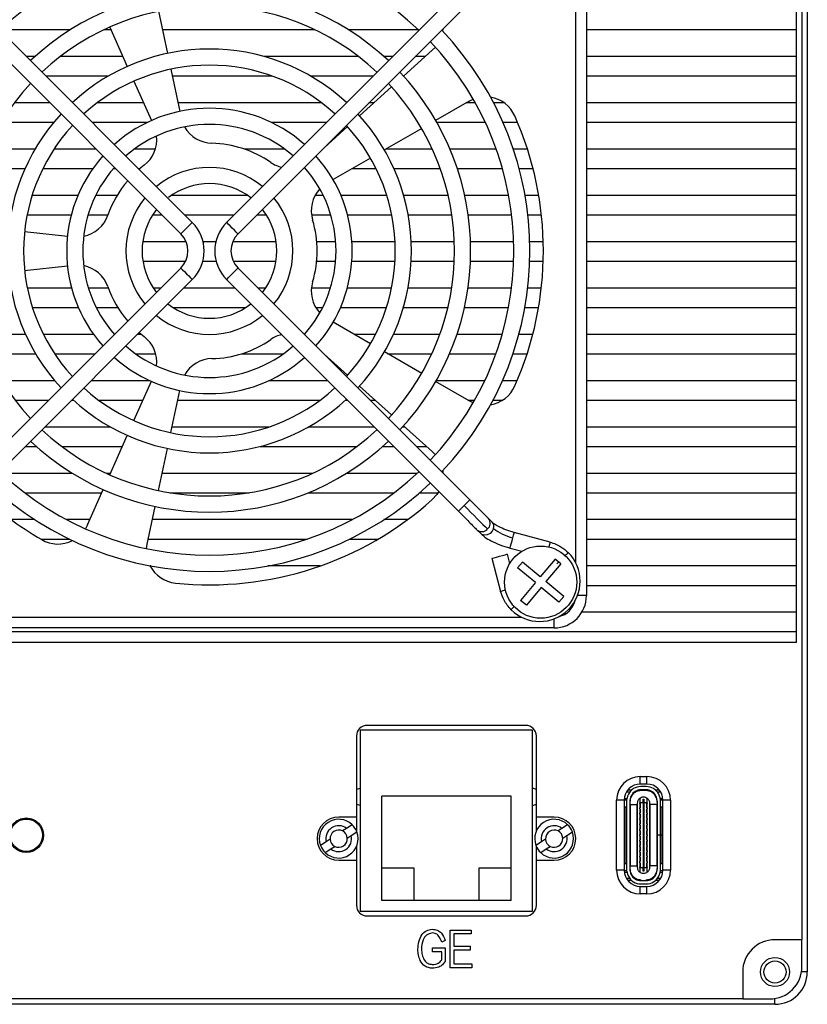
# Model space of a CAD drawing. Header units: millimetres. Extents: x 0 to 12287, y 0 to 1613.
# Tile 2 of 7: x 11813 to 11886, y 1267 to 1358. Entities that reach past the tile are written whole.
import ezdxf

# ---------------------------------------------------------------- set-up
doc = ezdxf.new("R2010")
doc.units = ezdxf.units.MM
doc.layers.add('粗实线', color=7, linetype='Continuous', lineweight=50)

msp = doc.modelspace()

# ---------------------------------------------------------------- linework, layer by layer
at = {"layer": '粗实线', "lineweight": 30}
for p, q in [((11886.252, 1374.777), (11886.252, 1269.777)), ((11885.752, 1371.777), (11885.752, 1272.777)), ((11865.752, 1368.727), (11865.752, 1304.727)), ((11864.752, 1307.769), (11864.752, 1365.685)), ((11829.161, 1339.378), (11807.645, 1360.895)), ((11853.859, 1360.895), (11832.343, 1339.378)), ((11806.584, 1359.834), (11828.1, 1338.318)), ((11833.404, 1338.318), (11854.92, 1359.834)), ((11826.022, 1358.98), (11826.854, 1355.067)), ((11885.252, 1357.277), (11885.252, 1359.077)), ((11811.368, 1357.277), (11817.877, 1357.277)), ((11820.992, 1357.277), (11821.603, 1357.277)), ((11821.499, 1357.51), (11823.126, 1353.856)), ((11826.384, 1357.277), (11840.512, 1357.277)), ((11843.627, 1357.277), (11850.137, 1357.277)), ((11852.362, 1357.277), (11852.417, 1357.277)), ((11852.423, 1357.337), (11852.399, 1357.134)), ((11865.752, 1357.277), (11885.252, 1357.277)), ((11885.252, 1354.777), (11885.252, 1357.277)), ((11851.44, 1355.355), (11848.773, 1352.953)), ((11851.727, 1355.651), (11851.44, 1355.355)), ((11814.558, 1354.777), (11813.763, 1354.777)), ((11822.716, 1354.777), (11816.904, 1354.777)), ((11844.6, 1354.777), (11835.827, 1354.777)), ((11847.741, 1354.777), (11846.947, 1354.777)), ((11850.799, 1354.777), (11849.862, 1354.777)), ((11885.252, 1354.777), (11865.752, 1354.777)), ((11885.252, 1352.977), (11885.252, 1354.777)), ((11827.166, 1353.6), (11827.997, 1349.687)), ((11815.563, 1352.977), (11821.398, 1352.977)), ((11823.736, 1352.485), (11825.363, 1348.831)), ((11827.298, 1352.977), (11836.54, 1352.977)), ((11840.106, 1352.977), (11845.941, 1352.977)), ((11848.752, 1352.977), (11848.8, 1352.977)), ((11865.752, 1352.977), (11885.252, 1352.977)), ((11885.252, 1350.477), (11885.252, 1352.977)), ((11847.659, 1351.95), (11844.686, 1349.273)), ((11815.941, 1350.477), (11812.627, 1350.477)), ((11824.63, 1350.477), (11820.336, 1350.477)), ((11841.168, 1350.477), (11827.829, 1350.477)), ((11846.023, 1350.477), (11845.563, 1350.477)), ((11854.861, 1350.646), (11851.753, 1348.852)), ((11855.43, 1350.477), (11854.568, 1350.477)), ((11854.861, 1350.646), (11855.231, 1350.827)), ((11858.122, 1350.477), (11857.134, 1350.477)), ((11885.252, 1350.477), (11865.752, 1350.477)), ((11885.252, 1348.677), (11885.252, 1350.477)), ((11811.393, 1348.677), (11816.304, 1348.677)), ((11819.863, 1348.677), (11825.028, 1348.677)), ((11836.476, 1348.677), (11841.641, 1348.677)), ((11851.853, 1348.677), (11856.35, 1348.677)), ((11857.997, 1348.677), (11859.356, 1348.677)), ((11865.752, 1348.677), (11885.252, 1348.677)), ((11885.252, 1346.177), (11885.252, 1348.677)), ((11843.571, 1348.269), (11841.4, 1346.315)), ((11850.454, 1348.102), (11846.99, 1346.102)), ((11814.558, 1346.177), (11810.058, 1346.177)), ((11820.241, 1346.177), (11816.321, 1346.177)), ((11825.733, 1346.177), (11823.769, 1346.177)), ((11837.735, 1346.177), (11834.023, 1346.177)), ((11851.447, 1346.177), (11847.12, 1346.177)), ((11857.375, 1346.177), (11853.085, 1346.177)), ((11860.277, 1346.177), (11858.961, 1346.177)), ((11885.252, 1346.177), (11865.752, 1346.177)), ((11885.252, 1344.377), (11885.252, 1346.177)), ((11845.691, 1345.352), (11842.227, 1343.352)), ((11809.327, 1344.377), (11813.634, 1344.377)), ((11815.291, 1344.377), (11819.934, 1344.377)), ((11821.834, 1344.377), (11822.041, 1344.377)), ((11824.163, 1344.377), (11824.312, 1344.377)), ((11824.686, 1344.677), (11824.231, 1344.308)), ((11844.002, 1344.377), (11846.213, 1344.377)), ((11847.87, 1344.377), (11852.177, 1344.377)), ((11853.764, 1344.377), (11857.947, 1344.377)), ((11859.502, 1344.377), (11860.793, 1344.377)), ((11865.752, 1344.377), (11885.252, 1344.377)), ((11885.252, 1341.877), (11885.252, 1344.377)), ((11818.544, 1341.877), (11814.289, 1341.877)), ((11822.18, 1341.877), (11820.191, 1341.877)), ((11834.293, 1341.877), (11827.211, 1341.877)), ((11841.313, 1341.877), (11840.566, 1341.877)), ((11847.215, 1341.877), (11842.96, 1341.877)), ((11852.911, 1341.877), (11848.781, 1341.877)), ((11858.529, 1341.877), (11854.449, 1341.877)), ((11861.321, 1341.877), (11860.053, 1341.877)), ((11885.252, 1341.877), (11865.752, 1341.877)), ((11885.252, 1340.077), (11885.252, 1341.877)), ((11813.83, 1340.077), (11817.933, 1340.077)), ((11819.49, 1340.077), (11821.33, 1340.077)), ((11825.476, 1340.077), (11826.341, 1340.077)), ((11828.463, 1340.077), (11833.041, 1340.077)), ((11835.163, 1340.077), (11836.028, 1340.077)), ((11840.23, 1340.077), (11842.014, 1340.077)), ((11843.572, 1340.077), (11847.674, 1340.077)), ((11849.2, 1340.077), (11853.254, 1340.077)), ((11854.77, 1340.077), (11858.803, 1340.077)), ((11860.313, 1340.077), (11861.571, 1340.077)), ((11865.752, 1340.077), (11885.252, 1340.077)), ((11885.252, 1337.577), (11885.252, 1340.077)), ((11813.597, 1338.53), (11817.575, 1338.112)), ((11828.593, 1337.577), (11824.56, 1337.577)), ((11831.342, 1337.577), (11830.162, 1337.577)), ((11836.944, 1337.577), (11832.911, 1337.577)), ((11842.471, 1337.577), (11840.716, 1337.577)), ((11847.981, 1337.577), (11843.975, 1337.577)), ((11853.486, 1337.577), (11849.483, 1337.577)), ((11858.989, 1337.577), (11854.987, 1337.577)), ((11861.74, 1337.577), (11860.49, 1337.577)), ((11885.252, 1337.577), (11865.752, 1337.577)), ((11885.252, 1335.777), (11885.252, 1337.577)), ((11824.575, 1335.777), (11828.549, 1335.777)), ((11830.137, 1335.777), (11831.367, 1335.777)), ((11832.955, 1335.777), (11836.929, 1335.777)), ((11840.707, 1335.777), (11842.464, 1335.777)), ((11843.968, 1335.777), (11847.976, 1335.777)), ((11849.478, 1335.777), (11853.482, 1335.777)), ((11854.983, 1335.777), (11858.986, 1335.777)), ((11860.487, 1335.777), (11861.738, 1335.777)), ((11865.752, 1335.777), (11885.252, 1335.777)), ((11885.252, 1333.277), (11885.252, 1335.777)), ((11828.1, 1335.136), (11806.584, 1313.619)), ((11813.597, 1334.924), (11817.575, 1335.342)), ((11854.92, 1313.62), (11833.404, 1335.136)), ((11807.645, 1312.559), (11829.161, 1334.075)), ((11832.343, 1334.075), (11853.86, 1312.559)), ((11817.959, 1333.277), (11813.851, 1333.277)), ((11821.366, 1333.277), (11819.52, 1333.277)), ((11826.241, 1333.277), (11825.541, 1333.277)), ((11833.141, 1333.277), (11828.363, 1333.277)), ((11835.964, 1333.277), (11835.263, 1333.277)), ((11841.984, 1333.277), (11840.219, 1333.277)), ((11847.654, 1333.277), (11843.545, 1333.277)), ((11853.239, 1333.277), (11849.182, 1333.277)), ((11858.791, 1333.277), (11854.755, 1333.277)), ((11861.559, 1333.277), (11860.301, 1333.277)), ((11885.252, 1333.277), (11865.752, 1333.277)), ((11885.252, 1331.477), (11885.252, 1333.277)), ((11814.32, 1331.477), (11818.587, 1331.477)), ((11820.24, 1331.477), (11822.241, 1331.477)), ((11827.361, 1331.477), (11834.143, 1331.477)), ((11840.622, 1331.477), (11841.264, 1331.477)), ((11842.918, 1331.477), (11847.184, 1331.477)), ((11848.752, 1331.477), (11852.888, 1331.477)), ((11854.427, 1331.477), (11858.51, 1331.477)), ((11860.035, 1331.477), (11861.304, 1331.477)), ((11865.752, 1331.477), (11885.252, 1331.477)), ((11885.252, 1328.977), (11885.252, 1331.477)), ((11845.691, 1328.102), (11842.227, 1330.102)), ((11813.679, 1328.977), (11809.363, 1328.977)), ((11820.005, 1328.977), (11815.341, 1328.977)), ((11821.942, 1328.977), (11821.92, 1328.977)), ((11824.432, 1328.977), (11824.063, 1328.977)), ((11824.231, 1329.145), (11824.686, 1328.777)), ((11846.163, 1328.977), (11844.175, 1328.977)), ((11852.141, 1328.977), (11847.825, 1328.977)), ((11857.918, 1328.977), (11853.73, 1328.977)), ((11860.768, 1328.977), (11859.475, 1328.977)), ((11885.252, 1328.977), (11865.752, 1328.977)), ((11885.252, 1327.177), (11885.252, 1328.977)), ((11810.104, 1327.177), (11814.616, 1327.177)), ((11816.387, 1327.177), (11820.142, 1327.177)), ((11823.907, 1327.177), (11825.762, 1327.177)), ((11833.718, 1327.177), (11837.598, 1327.177)), ((11843.571, 1325.184), (11841.403, 1327.137)), ((11850.454, 1325.352), (11846.99, 1327.352)), ((11847.293, 1327.177), (11851.401, 1327.177)), ((11853.042, 1327.177), (11857.339, 1327.177)), ((11858.928, 1327.177), (11860.244, 1327.177)), ((11865.752, 1327.177), (11885.252, 1327.177)), ((11885.252, 1324.677), (11885.252, 1327.177)), ((11816.387, 1324.677), (11811.455, 1324.677)), ((11825.242, 1324.677), (11819.763, 1324.677)), ((11823.736, 1320.968), (11825.363, 1324.622)), ((11841.742, 1324.677), (11836.262, 1324.677)), ((11847.659, 1321.504), (11844.686, 1324.181)), ((11854.861, 1322.807), (11851.753, 1324.602)), ((11856.303, 1324.677), (11851.796, 1324.677)), ((11859.314, 1324.677), (11857.952, 1324.677)), ((11885.252, 1324.677), (11865.752, 1324.677)), ((11885.252, 1322.877), (11885.252, 1324.677)), ((11812.704, 1322.877), (11815.842, 1322.877)), ((11817.963, 1322.877), (11818.113, 1322.877)), ((11820.469, 1322.877), (11824.586, 1322.877)), ((11827.166, 1319.854), (11827.997, 1323.766)), ((11827.808, 1322.877), (11841.035, 1322.877)), ((11843.391, 1322.877), (11843.542, 1322.877)), ((11845.663, 1322.877), (11846.134, 1322.877)), ((11854.741, 1322.877), (11855.374, 1322.877)), ((11857.082, 1322.877), (11857.975, 1322.877)), ((11865.752, 1322.877), (11885.252, 1322.877)), ((11885.252, 1320.377), (11885.252, 1322.877)), ((11855.231, 1322.626), (11854.861, 1322.807)), ((11821.574, 1320.377), (11815.463, 1320.377)), ((11836.251, 1320.377), (11827.277, 1320.377)), ((11846.042, 1320.377), (11839.93, 1320.377)), ((11848.911, 1320.377), (11848.661, 1320.377)), ((11851.44, 1318.099), (11848.773, 1320.5)), ((11885.252, 1320.377), (11865.752, 1320.377)), ((11885.252, 1318.577), (11885.252, 1320.377)), ((11821.499, 1315.944), (11823.126, 1319.598)), ((11813.663, 1318.577), (11814.67, 1318.577)), ((11817.036, 1318.577), (11822.671, 1318.577)), ((11826.022, 1314.474), (11826.854, 1318.387)), ((11835.457, 1318.577), (11844.468, 1318.577)), ((11846.834, 1318.577), (11847.842, 1318.577)), ((11849.963, 1318.577), (11850.91, 1318.577)), ((11865.752, 1318.577), (11885.252, 1318.577)), ((11885.252, 1316.077), (11885.252, 1318.577)), ((11851.44, 1318.099), (11851.727, 1317.803)), ((11818.038, 1316.077), (11811.474, 1316.077)), ((11821.558, 1316.077), (11821.205, 1316.077)), ((11840.299, 1316.077), (11826.363, 1316.077)), ((11850.03, 1316.077), (11843.466, 1316.077)), ((11852.405, 1316.277), (11852.423, 1316.117)), ((11885.252, 1316.077), (11865.752, 1316.077)), ((11885.252, 1314.277), (11885.252, 1316.077)), ((11813.604, 1314.277), (11820.757, 1314.277)), ((11819.429, 1311.295), (11820.889, 1314.573)), ((11827.07, 1314.277), (11834.434, 1314.277)), ((11839.92, 1314.277), (11847.9, 1314.277)), ((11850.273, 1314.277), (11851.975, 1314.277)), ((11865.752, 1314.277), (11885.252, 1314.277)), ((11885.252, 1311.777), (11885.252, 1314.277)), ((11824.964, 1309.496), (11825.71, 1313.007)), ((11814.548, 1311.777), (11812.354, 1311.777)), ((11819.644, 1311.777), (11817.502, 1311.777)), ((11819.429, 1311.295), (11819.236, 1310.931)), ((11844.002, 1311.777), (11825.449, 1311.777)), ((11849.15, 1311.777), (11846.956, 1311.777)), ((11856.993, 1311.547), (11856.664, 1311.876)), ((11885.252, 1311.777), (11865.752, 1311.777)), ((11885.252, 1309.977), (11885.252, 1311.777)), ((11855.603, 1310.815), (11855.932, 1310.486)), ((11862.38, 1309.692), (11859.049, 1310.585)), ((11815.086, 1309.977), (11817.733, 1309.977)), ((11824.906, 1309.088), (11824.964, 1309.496)), ((11825.066, 1309.977), (11839.835, 1309.977)), ((11843.771, 1309.977), (11846.419, 1309.977)), ((11865.752, 1309.977), (11885.252, 1309.977)), ((11885.252, 1307.477), (11885.252, 1309.977)), ((11858.639, 1307.716), (11858.409, 1308.575)), ((11858.661, 1309.136), (11859.764, 1308.84)), ((11825.321, 1307.477), (11825.243, 1307.477)), ((11841.02, 1307.477), (11836.183, 1307.477)), ((11856.96, 1308.187), (11857.787, 1305.1)), ((11859.803, 1307.844), (11859.356, 1307.306)), ((11861.457, 1306.47), (11859.803, 1307.844)), ((11862.831, 1308.123), (11861.457, 1306.47)), ((11863.369, 1307.676), (11861.995, 1306.022)), ((11863.369, 1307.676), (11862.831, 1308.123)), ((11885.252, 1307.477), (11865.752, 1307.477)), ((11885.252, 1305.677), (11885.252, 1307.477)), ((11861.009, 1305.931), (11859.356, 1307.306)), ((11861.009, 1305.931), (11859.635, 1304.278)), ((11863.648, 1304.648), (11861.995, 1306.022)), ((11865.752, 1305.677), (11885.252, 1305.677)), ((11885.252, 1303.177), (11885.252, 1305.677)), ((11861.547, 1305.484), (11860.173, 1303.831)), ((11863.201, 1304.11), (11861.547, 1305.484)), ((11863.648, 1304.648), (11863.201, 1304.11)), ((11865.752, 1304.727), (11864.91, 1304.727)), ((11860.173, 1303.831), (11859.635, 1304.278)), ((11885.252, 1303.177), (11865.321, 1303.177)), ((11885.252, 1301.377), (11885.252, 1303.177)), ((11801.795, 1302.727), (11859.711, 1302.727)), ((11862.752, 1301.727), (11862.752, 1302.569)), ((11776.252, 1301.377), (11885.252, 1301.377)), ((11862.752, 1301.727), (11798.752, 1301.727)), ((11885.252, 1300.377), (11885.252, 1301.377)), ((11885.252, 1300.377), (11776.252, 1300.377)), ((11860.752, 1292.237), (11844.752, 1292.237)), ((11844.752, 1292.237), (11844.752, 1275.417)), ((11860.102, 1292.677), (11845.402, 1292.677)), ((11860.752, 1275.417), (11860.752, 1292.237)), ((11844.402, 1291.677), (11844.402, 1284.157)), ((11861.102, 1284.157), (11861.102, 1291.677)), ((11870.752, 1287.927), (11871.352, 1287.927)), ((11870.752, 1287.227), (11870.752, 1287.927)), ((11871.352, 1287.227), (11870.752, 1287.227)), ((11871.352, 1287.227), (11871.352, 1287.927)), ((11869.465, 1286.497), (11869.777, 1286.497)), ((11869.915, 1286.647), (11869.567, 1286.647)), ((11871.302, 1286.997), (11870.802, 1286.997)), ((11871.302, 1286.697), (11870.802, 1286.697)), ((11870.842, 1286.647), (11871.262, 1286.647)), ((11872.537, 1286.647), (11872.189, 1286.647)), ((11872.327, 1286.497), (11872.639, 1286.497)), ((11858.752, 1286.117), (11846.752, 1286.117)), ((11846.752, 1276.417), (11846.752, 1286.117)), ((11858.752, 1276.417), (11858.752, 1286.117)), ((11868.552, 1279.227), (11868.552, 1285.727)), ((11869.252, 1285.727), (11868.552, 1285.727)), ((11869.252, 1285.747), (11869.482, 1285.747)), ((11869.252, 1285.727), (11869.252, 1279.227)), ((11869.262, 1285.897), (11869.506, 1285.897)), ((11869.472, 1285.571), (11869.472, 1279.383)), ((11869.772, 1285.571), (11869.772, 1279.383)), ((11869.784, 1285.747), (11869.837, 1285.747)), ((11869.822, 1279.401), (11869.822, 1285.553)), ((11870.502, 1279.467), (11870.502, 1285.487)), ((11870.702, 1285.911), (11870.702, 1285.472)), ((11870.702, 1285.427), (11870.702, 1285.472)), ((11871.027, 1285.472), (11870.702, 1285.472)), ((11870.702, 1285.427), (11870.742, 1285.427)), ((11870.702, 1285.427), (11870.702, 1285.027)), ((11870.742, 1285.427), (11870.742, 1285.027)), ((11871.027, 1285.822), (11871.077, 1285.822)), ((11871.027, 1285.472), (11871.027, 1285.822)), ((11871.027, 1285.472), (11871.027, 1279.482)), ((11871.077, 1285.472), (11871.027, 1285.472)), ((11871.077, 1285.822), (11871.077, 1285.472)), ((11871.402, 1285.472), (11871.077, 1285.472)), ((11871.077, 1285.472), (11871.077, 1279.482)), ((11871.362, 1285.027), (11871.362, 1285.427)), ((11871.362, 1285.427), (11871.402, 1285.427)), ((11871.402, 1285.472), (11871.402, 1285.911)), ((11871.402, 1285.472), (11871.402, 1285.427)), ((11871.402, 1285.027), (11871.402, 1285.427)), ((11871.602, 1285.487), (11871.602, 1279.467)), ((11872.267, 1285.747), (11872.32, 1285.747)), ((11872.332, 1282.481), (11872.332, 1285.571)), ((11872.598, 1285.897), (11872.842, 1285.897)), ((11872.622, 1285.747), (11872.852, 1285.747)), ((11872.632, 1282.481), (11872.632, 1285.571)), ((11872.852, 1279.227), (11872.852, 1285.727)), ((11873.552, 1285.727), (11872.852, 1285.727)), ((11873.552, 1285.727), (11873.552, 1279.227)), ((11869.252, 1285.127), (11869.452, 1285.127)), ((11869.452, 1279.827), (11869.452, 1285.127)), ((11869.452, 1285.127), (11869.472, 1285.127)), ((11869.832, 1285.327), (11869.772, 1285.327)), ((11869.832, 1279.627), (11869.832, 1285.327)), ((11869.832, 1285.327), (11870.442, 1285.327)), ((11870.442, 1285.327), (11870.442, 1279.627)), ((11870.442, 1285.327), (11870.452, 1285.327)), ((11870.452, 1285.327), (11870.502, 1285.327)), ((11870.452, 1285.327), (11870.452, 1279.627)), ((11870.702, 1284.927), (11870.702, 1285.027)), ((11870.742, 1285.027), (11870.702, 1285.027)), ((11870.702, 1284.927), (11870.742, 1284.927)), ((11870.702, 1284.927), (11870.702, 1284.527)), ((11870.742, 1284.527), (11870.702, 1284.527)), ((11870.702, 1284.427), (11870.702, 1284.527)), ((11870.742, 1284.927), (11870.742, 1284.527)), ((11871.402, 1285.027), (11871.362, 1285.027)), ((11871.362, 1284.927), (11871.402, 1284.927)), ((11871.362, 1284.527), (11871.362, 1284.927)), ((11871.402, 1284.527), (11871.362, 1284.527)), ((11871.402, 1285.027), (11871.402, 1284.927)), ((11871.402, 1284.527), (11871.402, 1284.927)), ((11871.402, 1284.527), (11871.402, 1284.427)), ((11871.602, 1285.327), (11871.652, 1285.327)), ((11871.652, 1279.627), (11871.652, 1285.327)), ((11871.652, 1285.327), (11871.662, 1285.327)), ((11871.662, 1279.627), (11871.662, 1285.327)), ((11872.272, 1285.327), (11871.662, 1285.327)), ((11872.272, 1285.327), (11872.272, 1279.627)), ((11872.332, 1285.327), (11872.272, 1285.327)), ((11872.632, 1285.127), (11872.652, 1285.127)), ((11872.652, 1285.127), (11872.652, 1282.482)), ((11872.652, 1285.127), (11872.852, 1285.127)), ((11813.752, 1283.977), (11813.195, 1283.977)), ((11813.502, 1283.977), (11813.502, 1284.057)), ((11814.309, 1283.977), (11813.752, 1283.977)), ((11814.002, 1284.057), (11814.002, 1283.977)), ((11844.402, 1284.157), (11842.752, 1284.157)), ((11844.402, 1284.157), (11844.402, 1282.876)), ((11862.752, 1284.157), (11861.102, 1284.157)), ((11861.102, 1282.876), (11861.102, 1284.157)), ((11870.702, 1284.427), (11870.742, 1284.427)), ((11870.702, 1284.427), (11870.702, 1284.027)), ((11870.742, 1284.027), (11870.702, 1284.027)), ((11870.702, 1283.927), (11870.702, 1284.027)), ((11870.702, 1283.927), (11870.742, 1283.927)), ((11870.702, 1283.927), (11870.702, 1283.527)), ((11870.742, 1284.427), (11870.742, 1284.027)), ((11870.742, 1283.927), (11870.742, 1283.527)), ((11871.362, 1284.427), (11871.402, 1284.427)), ((11871.362, 1284.027), (11871.362, 1284.427)), ((11871.402, 1284.027), (11871.362, 1284.027)), ((11871.362, 1283.927), (11871.402, 1283.927)), ((11871.362, 1283.527), (11871.362, 1283.927)), ((11871.402, 1284.027), (11871.402, 1284.427)), ((11871.402, 1284.027), (11871.402, 1283.927)), ((11871.402, 1283.527), (11871.402, 1283.927)), ((11843.48, 1283.11), (11843.113, 1282.871)), ((11844.003, 1283.452), (11843.48, 1283.11)), ((11843.918, 1282.441), (11844.44, 1282.782)), ((11863.48, 1283.11), (11863.113, 1282.871)), ((11864.003, 1283.452), (11863.48, 1283.11)), ((11863.918, 1282.441), (11864.44, 1282.782)), ((11870.702, 1283.427), (11870.702, 1283.527)), ((11870.742, 1283.527), (11870.702, 1283.527)), ((11870.702, 1283.427), (11870.742, 1283.427)), ((11870.702, 1283.427), (11870.702, 1283.027)), ((11870.702, 1282.927), (11870.702, 1283.027)), ((11870.742, 1283.027), (11870.702, 1283.027)), ((11870.702, 1282.927), (11870.742, 1282.927)), ((11870.702, 1282.927), (11870.702, 1282.527)), ((11870.742, 1283.427), (11870.742, 1283.027)), ((11870.742, 1282.927), (11870.742, 1282.527)), ((11871.402, 1283.527), (11871.362, 1283.527)), ((11871.362, 1283.427), (11871.402, 1283.427)), ((11871.362, 1283.027), (11871.362, 1283.427)), ((11871.402, 1283.027), (11871.362, 1283.027)), ((11871.362, 1282.927), (11871.402, 1282.927)), ((11871.362, 1282.527), (11871.362, 1282.927)), ((11871.402, 1283.527), (11871.402, 1283.427)), ((11871.402, 1283.027), (11871.402, 1283.427)), ((11871.402, 1283.027), (11871.402, 1282.927)), ((11871.402, 1282.527), (11871.402, 1282.927)), ((11841.586, 1281.873), (11841.064, 1281.532)), ((11841.953, 1282.113), (11841.586, 1281.873)), ((11843.551, 1282.201), (11843.918, 1282.441)), ((11861.586, 1281.873), (11861.064, 1281.532)), ((11861.953, 1282.113), (11861.586, 1281.873)), ((11863.551, 1282.201), (11863.918, 1282.441)), ((11870.742, 1282.527), (11870.702, 1282.527)), ((11870.702, 1282.427), (11870.702, 1282.527)), ((11870.702, 1282.427), (11870.742, 1282.427)), ((11870.702, 1282.427), (11870.702, 1282.027)), ((11870.742, 1282.027), (11870.702, 1282.027)), ((11870.702, 1281.927), (11870.702, 1282.027)), ((11870.702, 1281.927), (11870.742, 1281.927)), ((11870.702, 1281.927), (11870.702, 1281.527)), ((11870.742, 1282.427), (11870.742, 1282.027)), ((11870.742, 1281.927), (11870.742, 1281.527)), ((11871.402, 1282.527), (11871.362, 1282.527)), ((11871.362, 1282.427), (11871.402, 1282.427)), ((11871.362, 1282.027), (11871.362, 1282.427)), ((11871.402, 1282.027), (11871.362, 1282.027)), ((11871.362, 1281.927), (11871.402, 1281.927)), ((11871.362, 1281.527), (11871.362, 1281.927)), ((11871.402, 1282.527), (11871.402, 1282.427)), ((11871.402, 1282.027), (11871.402, 1282.427)), ((11871.402, 1282.027), (11871.402, 1281.927)), ((11871.402, 1281.527), (11871.402, 1281.927)), ((11872.632, 1282.481), (11872.332, 1282.481)), ((11872.332, 1282.481), (11872.332, 1282.472)), ((11872.632, 1282.472), (11872.332, 1282.472)), ((11872.332, 1282.472), (11872.332, 1282.471)), ((11872.332, 1279.383), (11872.332, 1282.471)), ((11872.632, 1282.471), (11872.332, 1282.471)), ((11872.632, 1282.482), (11872.652, 1282.482)), ((11872.632, 1282.481), (11872.632, 1282.472)), ((11872.632, 1282.472), (11872.632, 1282.471)), ((11872.632, 1282.472), (11872.652, 1282.472)), ((11872.632, 1279.383), (11872.632, 1282.471)), ((11872.852, 1282.482), (11872.652, 1282.482)), ((11872.652, 1282.472), (11872.652, 1279.827)), ((11872.652, 1282.472), (11872.852, 1282.472)), ((11872.727, 1282.472), (11872.727, 1282.482)), ((11841.502, 1280.862), (11842.024, 1281.203)), ((11842.024, 1281.203), (11842.391, 1281.443)), ((11844.402, 1281.437), (11844.402, 1280.157)), ((11861.102, 1280.157), (11861.102, 1281.437)), ((11861.502, 1280.862), (11862.024, 1281.203)), ((11862.024, 1281.203), (11862.391, 1281.443)), ((11870.702, 1281.427), (11870.702, 1281.527)), ((11870.742, 1281.527), (11870.702, 1281.527)), ((11870.702, 1281.427), (11870.742, 1281.427)), ((11870.702, 1281.427), (11870.702, 1281.027)), ((11870.742, 1281.027), (11870.702, 1281.027)), ((11870.702, 1280.927), (11870.702, 1281.027)), ((11870.702, 1280.927), (11870.742, 1280.927)), ((11870.702, 1280.927), (11870.702, 1280.527)), ((11870.742, 1281.427), (11870.742, 1281.027)), ((11870.742, 1280.927), (11870.742, 1280.527)), ((11871.402, 1281.527), (11871.362, 1281.527)), ((11871.362, 1281.427), (11871.402, 1281.427)), ((11871.362, 1281.027), (11871.362, 1281.427)), ((11871.402, 1281.027), (11871.362, 1281.027)), ((11871.362, 1280.927), (11871.402, 1280.927)), ((11871.362, 1280.527), (11871.362, 1280.927)), ((11871.402, 1281.527), (11871.402, 1281.427)), ((11871.402, 1281.027), (11871.402, 1281.427)), ((11871.402, 1281.027), (11871.402, 1280.927)), ((11871.402, 1280.527), (11871.402, 1280.927)), ((11842.752, 1280.157), (11844.402, 1280.157)), ((11844.402, 1280.157), (11844.402, 1275.977)), ((11861.102, 1280.157), (11862.752, 1280.157)), ((11861.102, 1275.977), (11861.102, 1280.157)), ((11870.742, 1280.527), (11870.702, 1280.527)), ((11870.702, 1280.427), (11870.702, 1280.527)), ((11870.702, 1280.427), (11870.742, 1280.427)), ((11870.702, 1280.427), (11870.702, 1280.027)), ((11870.742, 1280.027), (11870.702, 1280.027)), ((11870.702, 1279.927), (11870.702, 1280.027)), ((11870.702, 1279.927), (11870.742, 1279.927)), ((11870.702, 1279.927), (11870.702, 1279.527)), ((11870.742, 1280.427), (11870.742, 1280.027)), ((11870.742, 1279.927), (11870.742, 1279.527)), ((11871.402, 1280.527), (11871.362, 1280.527)), ((11871.362, 1280.427), (11871.402, 1280.427)), ((11871.362, 1280.027), (11871.362, 1280.427)), ((11871.402, 1280.027), (11871.362, 1280.027)), ((11871.362, 1279.927), (11871.402, 1279.927)), ((11871.362, 1279.527), (11871.362, 1279.927)), ((11871.402, 1280.527), (11871.402, 1280.427)), ((11871.402, 1280.027), (11871.402, 1280.427)), ((11871.402, 1280.027), (11871.402, 1279.927)), ((11871.402, 1279.527), (11871.402, 1279.927)), ((11849.752, 1279.417), (11846.752, 1279.417)), ((11849.752, 1276.417), (11849.752, 1279.417)), ((11858.752, 1279.417), (11855.752, 1279.417)), ((11855.752, 1279.417), (11855.752, 1276.417)), ((11869.252, 1279.227), (11868.552, 1279.227)), ((11869.452, 1279.827), (11869.252, 1279.827)), ((11869.252, 1279.207), (11869.482, 1279.207)), ((11869.262, 1279.057), (11869.506, 1279.057)), ((11869.472, 1279.827), (11869.452, 1279.827)), ((11869.772, 1279.627), (11869.832, 1279.627)), ((11869.784, 1279.207), (11869.837, 1279.207)), ((11869.832, 1279.627), (11870.442, 1279.627)), ((11870.452, 1279.627), (11870.442, 1279.627)), ((11870.502, 1279.627), (11870.452, 1279.627)), ((11870.702, 1279.482), (11870.702, 1279.527)), ((11870.742, 1279.527), (11870.702, 1279.527)), ((11870.702, 1279.482), (11871.027, 1279.482)), ((11870.702, 1279.482), (11870.702, 1279.043)), ((11871.027, 1279.132), (11871.027, 1279.482)), ((11871.077, 1279.482), (11871.027, 1279.482)), ((11871.077, 1279.132), (11871.027, 1279.132)), ((11871.077, 1279.482), (11871.402, 1279.482)), ((11871.077, 1279.482), (11871.077, 1279.132)), ((11871.402, 1279.527), (11871.362, 1279.527)), ((11871.402, 1279.527), (11871.402, 1279.482)), ((11871.402, 1279.043), (11871.402, 1279.482)), ((11871.652, 1279.627), (11871.602, 1279.627)), ((11871.662, 1279.627), (11871.652, 1279.627)), ((11872.272, 1279.627), (11871.662, 1279.627)), ((11872.267, 1279.207), (11872.32, 1279.207)), ((11872.272, 1279.627), (11872.332, 1279.627)), ((11872.598, 1279.057), (11872.842, 1279.057)), ((11872.622, 1279.207), (11872.852, 1279.207)), ((11872.652, 1279.827), (11872.632, 1279.827)), ((11872.852, 1279.827), (11872.652, 1279.827)), ((11873.552, 1279.227), (11872.852, 1279.227)), ((11869.777, 1278.457), (11869.465, 1278.457)), ((11869.567, 1278.307), (11869.915, 1278.307)), ((11870.802, 1278.257), (11871.302, 1278.257)), ((11872.189, 1278.307), (11872.537, 1278.307)), ((11872.639, 1278.457), (11872.327, 1278.457)), ((11870.752, 1277.027), (11870.752, 1277.727)), ((11870.752, 1277.727), (11871.352, 1277.727)), ((11870.802, 1277.957), (11871.302, 1277.957)), ((11871.352, 1277.027), (11871.352, 1277.727)), ((11858.752, 1276.417), (11846.752, 1276.417)), ((11871.352, 1277.027), (11870.752, 1277.027)), ((11844.752, 1275.417), (11860.752, 1275.417)), ((11845.402, 1274.977), (11860.102, 1274.977)), ((11853.107, 1273.664), (11855.059, 1273.664)), ((11853.107, 1270.164), (11853.107, 1273.664)), ((11855.059, 1273.664), (11855.059, 1273.314)), ((11852.63, 1272.71), (11852.328, 1272.533)), ((11853.435, 1273.314), (11853.435, 1272.172)), ((11855.059, 1273.314), (11853.435, 1273.314)), ((11885.752, 1272.777), (11883.252, 1272.777)), ((11885.752, 1270.277), (11885.752, 1272.777)), ((11851.448, 1271.662), (11851.448, 1272.022)), ((11851.448, 1272.022), (11852.637, 1272.022)), ((11852.637, 1272.022), (11852.637, 1270.759)), ((11853.435, 1272.172), (11854.963, 1272.172)), ((11853.435, 1271.807), (11853.435, 1270.52)), ((11854.963, 1271.807), (11853.435, 1271.807)), ((11854.963, 1272.172), (11854.963, 1271.807)), ((11852.32, 1271.662), (11851.448, 1271.662)), ((11852.32, 1270.899), (11852.32, 1271.662)), ((11855.119, 1270.164), (11853.107, 1270.164)), ((11853.435, 1270.52), (11855.119, 1270.52)), ((11855.119, 1270.52), (11855.119, 1270.164)), ((11880.252, 1269.777), (11880.252, 1267.277)), ((11886.252, 1269.777), (11885.71, 1269.777)), ((11880.252, 1267.277), (11781.252, 1267.277)), ((11880.252, 1267.277), (11882.752, 1267.277)), ((11883.252, 1266.777), (11883.252, 1267.319)), ((11883.252, 1266.777), (11778.252, 1266.777))]:
    msp.add_line(p, q, dxfattribs=at)
at = {"layer": '粗实线', "lineweight": 30, "flags": 128}
for points in [[(11829.161, 1339.378), (11829.121, 1339.338), (11829.006, 1339.223), (11828.834, 1339.051), (11828.631, 1338.848), (11828.428, 1338.645), (11828.256, 1338.473), (11828.141, 1338.358), (11828.1, 1338.318)], [(11833.404, 1338.318), (11833.363, 1338.358), (11833.248, 1338.473), (11833.076, 1338.645), (11832.873, 1338.848), (11832.67, 1339.051), (11832.498, 1339.223), (11832.383, 1339.338), (11832.343, 1339.378)], [(11828.1, 1335.136), (11828.141, 1335.095), (11828.256, 1334.98), (11828.428, 1334.808), (11828.631, 1334.605), (11828.834, 1334.403), (11829.006, 1334.23), (11829.121, 1334.116), (11829.161, 1334.075)], [(11832.343, 1334.075), (11832.383, 1334.116), (11832.498, 1334.23), (11832.67, 1334.403), (11832.873, 1334.605), (11833.076, 1334.808), (11833.248, 1334.98), (11833.363, 1335.095), (11833.404, 1335.136)], [(11852.038, 1314.381), (11851.856, 1314.101), (11851.434, 1313.635)], [(11854.39, 1313.089), (11854.187, 1312.886), (11854.015, 1312.714), (11853.9, 1312.599), (11853.86, 1312.559)], [(11854.92, 1313.62), (11854.88, 1313.579), (11854.765, 1313.464), (11854.593, 1313.292), (11854.39, 1313.089)], [(11854.39, 1313.089), (11854.709, 1312.77), (11855.023, 1312.456), (11855.329, 1312.151), (11855.62, 1311.859), (11855.894, 1311.585), (11856.146, 1311.333), (11856.372, 1311.107), (11856.57, 1310.91)], [(11857.124, 1310.965), (11857.004, 1310.707), (11856.801, 1310.496), (11856.546, 1310.364), (11856.279, 1310.332), (11856.04, 1310.404), (11855.932, 1310.486)], [(11858.661, 1309.136), (11858.671, 1309.176), (11858.71, 1309.319), (11858.77, 1309.544), (11858.843, 1309.817), (11858.918, 1310.097)], [(11858.918, 1310.097), (11858.984, 1310.341), (11859.029, 1310.512), (11859.049, 1310.584), (11859.049, 1310.585)], [(11862.38, 1309.692), (11862.365, 1309.637), (11862.323, 1309.48), (11862.26, 1309.245), (11862.259, 1309.24)], [(11856.96, 1308.187), (11857.015, 1308.202), (11857.172, 1308.244), (11857.407, 1308.307), (11857.684, 1308.381), (11857.961, 1308.455), (11858.196, 1308.518), (11858.353, 1308.56), (11858.409, 1308.575), (11858.409, 1308.575)], [(11858.239, 1305.221), (11858.234, 1305.219), (11857.999, 1305.156), (11857.842, 1305.114), (11857.787, 1305.1)], [(11844.402, 1286.716), (11844.472, 1286.758), (11844.752, 1286.846)], [(11861.102, 1286.716), (11861.032, 1286.758), (11860.752, 1286.846)], [(11870.881, 1286.697), (11870.861, 1286.689), (11870.781, 1286.647)], [(11871.323, 1286.647), (11871.243, 1286.689), (11871.223, 1286.697)], [(11844.752, 1285.228), (11844.472, 1285.316), (11844.402, 1285.357)], [(11860.752, 1285.228), (11861.032, 1285.316), (11861.102, 1285.357)]]:
    msp.add_lwpolyline(points, dxfattribs=at)
at = {"layer": '粗实线', "lineweight": 30}
for centre, radius in [((11861.502, 1305.977), 3.35), ((11813.752, 1282.477), 1.6), ((11813.752, 1282.477), 1.5), ((11883.252, 1269.777), 1.35), ((11883.252, 1269.777), 1.025)]:
    msp.add_circle(centre, radius, dxfattribs=at)
for centre, radius, start, end in [((11830.752, 1336.727), 28.25, 46.52166, 133.32832), ((11830.752, 1336.727), 24.25, 46.77267, 133.22804), ((11830.752, 1336.727), 22.75, 46.88957, 133.11114), ((11830.752, 1336.727), 29.75, 316.57575, 43.55577), ((11830.752, 1336.727), 28.25, 316.52166, 43.47905), ((11830.752, 1336.727), 18.75, 47.2928, 132.83343), ((11830.752, 1336.727), 17.25, 47.49226, 132.50845), ((11830.752, 1336.727), 24.25, 316.77267, 43.22804), ((11830.752, 1336.727), 22.75, 136.88957, 223.11114), ((11830.752, 1336.727), 22.75, 316.88957, 43.11114), ((11856.361, 1348.048), 3, 23.84936, 80.62006), ((11830.752, 1336.727), 18.75, 137.2928, 222.70791), ((11830.752, 1336.727), 13.25, 48.24525, 131.75547), ((11830.752, 1336.727), 18.75, 317.2928, 42.70791), ((11830.752, 1336.727), 11.75, 48.66002, 131.34069), ((11830.752, 1336.727), 31, 336.15064, 23.84936), ((11830.752, 1336.727), 17.25, 137.49226, 222.50845), ((11831.057, 1349.723), 3, 209.45606, 268.65764), ((11830.752, 1336.727), 17.25, 317.49226, 42.50845), ((11822.867, 1347.062), 3, 307.34236, 6.54394), ((11830.752, 1336.727), 10, 55.34236, 88.65764), ((11830.752, 1336.727), 13.25, 138.24525, 221.75547), ((11838.145, 1347.42), 3, 235.34236, 256.86641), ((11830.752, 1336.727), 13.25, 318.24525, 41.75547), ((11830.752, 1336.727), 11.75, 138.66002, 221.34069), ((11830.752, 1336.727), 7.75, 50.5538, 129.44691), ((11830.752, 1336.727), 11.75, 318.66002, 41.34069), ((11830.752, 1336.727), 10, 139.30158, 160.65764), ((11830.752, 1336.727), 6.25, 51.89246, 127.54201), ((11843.207, 1340.453), 3, 137.45606, 196.65764), ((11830.752, 1336.727), 7.75, 140.5538, 219.44691), ((11830.752, 1336.727), 7.75, 320.5538, 39.44691), ((11830.752, 1336.727), 6.25, 141.89246, 218.10826), ((11830.752, 1336.727), 6.25, 321.89246, 38.10826), ((11818.486, 1341.033), 3, 281.45606, 340.65764), ((11826.509, 1336.727), 3.75, 315.00036, 45.00036), ((11834.995, 1336.727), 3.75, 135.00036, 225.00036), ((11830.752, 1336.727), 10, 343.34236, 16.65764), ((11826.509, 1336.727), 2.25, 315.00036, 45.00036), ((11834.995, 1336.727), 2.25, 135.00036, 225.00036), ((11818.486, 1332.421), 3, 19.34236, 78.54394), ((11843.207, 1333), 3, 163.34236, 222.54394), ((11830.752, 1336.727), 10, 199.34236, 220.69914), ((11830.752, 1336.727), 6.25, 231.89246, 308.10826), ((11830.752, 1336.727), 7.75, 230.5538, 309.44691), ((11822.867, 1326.391), 3, 353.45606, 52.65764), ((11830.752, 1336.727), 10, 271.34236, 304.65764), ((11838.145, 1326.033), 3, 103.13072, 124.65764), ((11830.752, 1336.727), 11.75, 228.66002, 311.34069), ((11830.752, 1336.727), 13.25, 228.24525, 311.75547), ((11831.057, 1323.73), 3, 91.34236, 150.54394), ((11830.752, 1336.727), 17.25, 227.49226, 312.50845), ((11856.361, 1325.405), 3, 279.37994, 336.15064), ((11830.752, 1336.727), 18.75, 227.2928, 312.70791), ((11830.752, 1336.727), 22.75, 226.88957, 313.11114), ((11830.752, 1336.727), 24.25, 226.77267, 313.22804), ((11830.752, 1336.727), 28.25, 226.52166, 313.47905), ((11830.752, 1336.727), 29.75, 226.44494, 313.55577), ((11830.752, 1336.727), 31, 226.4018, 239.84936), ((11830.752, 1336.727), 31, 264.15064, 311.84936), ((11856.155, 1311.438), 0.671, 308.11224, 40.74985), ((11856.568, 1311.145), 0.585, 341.99995, 43.40173), ((11856.038, 1311.356), 0.694, 231.6059, 319.99884), ((11859.846, 1314.306), 4.31, 230.83774, 257.57098), ((11816.688, 1312.515), 3, 239.84936, 296.62006), ((11861.409, 1306.07), 3.75, 225.00036, 45.00036), ((11827.898, 1308.873), 3, 207.37994, 264.15064), ((11862.752, 1304.727), 3, 270, 0), ((11862.752, 1304.727), 2, 283.14824, 346.83544), ((11845.402, 1291.677), 1, 90, 180), ((11860.102, 1291.677), 1, 0, 90), ((11870.752, 1285.727), 2.2, 90, 180), ((11870.752, 1285.727), 1.5, 90, 180), ((11871.352, 1285.727), 2.2, 0, 90), ((11871.352, 1285.727), 1.5, 0, 90), ((11870.802, 1285.697), 1.3, 90, 153.2345), ((11870.802, 1285.697), 1, 90, 153.2345), ((11871.302, 1285.697), 1.3, 26.7655, 90), ((11871.302, 1285.697), 1, 26.7655, 90), ((11871.052, 1285.571), 1.58, 153.2345, 180), ((11871.052, 1285.571), 1.28, 153.2345, 180), ((11871.052, 1285.571), 1.28, 0, 26.7655), ((11871.052, 1285.571), 1.58, 0, 26.7655), ((11842.752, 1282.157), 2, 90, 270), ((11842.752, 1282.157), 1.8, 45.99721, 200.31803), ((11862.752, 1282.157), 1.8, 45.99721, 200.31803), ((11862.752, 1282.157), 2, 270, 90), ((11842.752, 1282.157), 1.8, 225.99721, 20.31803), ((11842.752, 1282.157), 1.2, 52.62884, 193.6864), ((11842.752, 1282.157), 0.8, 63.15762, 183.15762), ((11842.752, 1282.157), 0.8, 3.15762, 63.15762), ((11842.752, 1282.157), 1.8, 20.31803, 45.99721), ((11862.752, 1282.157), 1.8, 225.99721, 20.31803), ((11862.752, 1282.157), 1.2, 52.62884, 193.6864), ((11862.752, 1282.157), 0.8, 63.15762, 183.15762), ((11862.752, 1282.157), 0.8, 3.15762, 63.15762), ((11862.752, 1282.157), 1.8, 20.31803, 45.99721), ((11842.752, 1282.157), 0.8, 183.15762, 243.15762), ((11842.752, 1282.157), 1.2, 232.62884, 13.6864), ((11842.752, 1282.157), 0.8, 243.15762, 3.15762), ((11862.752, 1282.157), 0.8, 183.15762, 243.15762), ((11862.752, 1282.157), 1.2, 232.62884, 13.6864), ((11862.752, 1282.157), 0.8, 243.15762, 3.15762), ((11842.752, 1282.157), 1.8, 200.31803, 225.99721), ((11862.752, 1282.157), 1.8, 200.31803, 225.99721), ((11870.752, 1279.227), 2.2, 180, 270), ((11870.752, 1279.227), 1.5, 180, 270), ((11871.052, 1279.383), 1.58, 180, 206.7655), ((11871.052, 1279.383), 1.28, 180, 206.7655), ((11871.352, 1279.227), 2.2, 270, 0), ((11871.352, 1279.227), 1.5, 270, 0), ((11871.052, 1279.383), 1.28, 333.2345, 0), ((11871.052, 1279.383), 1.58, 333.2345, 0), ((11870.802, 1279.257), 1.3, 206.7655, 270), ((11870.802, 1279.257), 1, 206.7655, 270), ((11871.302, 1279.257), 1, 270, 333.2345), ((11871.302, 1279.257), 1.3, 270, 333.2345), ((11845.402, 1275.977), 1, 180, 270), ((11860.102, 1275.977), 1, 270, 0), ((11883.252, 1269.777), 3, 90, 180), ((11882.752, 1270.277), 3, 270, 0), ((11883.252, 1269.777), 3, 270, 0)]:
    msp.add_arc(centre, radius, start, end, dxfattribs=at)
for points, knots in [([(11856.664, 1311.876), (11856.559, 1311.981), (11856.345, 1312.195), (11855.913, 1312.627), (11855.43, 1313.11), (11855.088, 1313.451), (11854.92, 1313.62)], [0, 0, 0, 0, 0.246327, 0.5, 0.753673, 1, 1, 1, 1]), ([(11853.86, 1312.559), (11854.028, 1312.391), (11854.369, 1312.049), (11854.852, 1311.566), (11855.284, 1311.134), (11855.498, 1310.92), (11855.603, 1310.815)], [0, 0, 0, 0, 0.246327, 0.5, 0.753673, 1, 1, 1, 1]), ([(11859.049, 1310.585), (11858.779, 1310.666), (11858.262, 1310.82), (11857.642, 1311.1), (11857.214, 1311.352), (11857.061, 1311.487), (11856.992, 1311.548)], [0, 0, 0, 0, 0.2982988, 0.5709648, 0.8062515, 1, 1, 1, 1]), ([(11855.934, 1310.485), (11856.056, 1310.376), (11856.321, 1310.138), (11856.919, 1309.783), (11857.712, 1309.42), (11858.338, 1309.233), (11858.661, 1309.136)], [0, 0, 0, 0, 0.204194, 0.443721, 0.712917, 1, 1, 1, 1]), ([(11862.38, 1309.692), (11862.729, 1309.57), (11863.352, 1309.352), (11863.844, 1308.914), (11864.061, 1308.722)], [0, 0, 0, 0, 0.56, 1, 1, 1, 1]), ([(11863.737, 1308.398), (11863.804, 1308.465), (11863.929, 1308.59), (11864.04, 1308.701), (11864.054, 1308.715), (11864.061, 1308.722)], [0, 0, 0, 0, 0.371395, 0.696566, 1, 1, 1, 1]), ([(11863, 1307.661), (11863.007, 1307.668), (11863.022, 1307.684), (11863.093, 1307.754), (11863.162, 1307.823), (11863.176, 1307.837)], [0, 0, 0, 0, 0.4304076, 0.8916491, 1, 1, 1, 1]), ([(11858.757, 1303.418), (11858.516, 1303.699), (11858.086, 1304.2), (11857.878, 1304.825), (11857.787, 1305.1)], [0, 0, 0, 0, 0.560001, 1, 1, 1, 1]), ([(11859.064, 1303.725), (11859.004, 1303.665), (11858.885, 1303.546), (11858.778, 1303.439), (11858.764, 1303.425), (11858.757, 1303.418)], [0, 0, 0, 0, 0.348874, 0.685695, 1, 1, 1, 1]), ([(11869.929, 1286.055), (11869.976, 1286.139), (11870.068, 1286.308), (11870.291, 1286.496), (11870.554, 1286.623), (11870.746, 1286.639), (11870.842, 1286.647)], [0, 0, 0, 0, 0.250001, 0.500001, 0.750001, 1, 1, 1, 1]), ([(11871.262, 1286.647), (11871.358, 1286.639), (11871.55, 1286.623), (11871.813, 1286.496), (11872.036, 1286.308), (11872.129, 1286.139), (11872.175, 1286.055)], [0, 0, 0, 0, 0.249999, 0.499999, 0.749999, 1, 1, 1, 1]), ([(11869.822, 1285.553), (11869.827, 1285.639), (11869.836, 1285.812), (11869.898, 1285.974), (11869.929, 1286.055)], [0, 0, 0, 0, 0.500002, 1, 1, 1, 1]), ([(11870.502, 1285.487), (11870.505, 1285.527), (11870.51, 1285.608), (11870.551, 1285.723), (11870.613, 1285.828), (11870.673, 1285.883), (11870.702, 1285.911)], [0, 0, 0, 0, 0.249998, 0.500001, 0.749999, 1, 1, 1, 1]), ([(11870.702, 1285.911), (11870.755, 1285.946), (11870.861, 1286.017), (11871.052, 1286.047), (11871.243, 1286.017), (11871.349, 1285.946), (11871.402, 1285.911)], [0, 0, 0, 0, 0.249999, 0.499999, 0.750001, 1, 1, 1, 1]), ([(11871.402, 1285.911), (11871.432, 1285.883), (11871.491, 1285.828), (11871.553, 1285.723), (11871.594, 1285.608), (11871.6, 1285.527), (11871.602, 1285.487)], [0, 0, 0, 0, 0.250001, 0.499999, 0.750002, 1, 1, 1, 1]), ([(11872.175, 1286.055), (11872.206, 1285.974), (11872.268, 1285.812), (11872.277, 1285.639), (11872.282, 1285.553)], [0, 0, 0, 0, 0.499998, 1, 1, 1, 1]), ([(11869.929, 1278.899), (11869.898, 1278.98), (11869.836, 1279.141), (11869.827, 1279.314), (11869.822, 1279.401)], [0, 0, 0, 0, 0.500005, 1, 1, 1, 1]), ([(11870.702, 1279.043), (11870.673, 1279.07), (11870.613, 1279.126), (11870.551, 1279.231), (11870.51, 1279.346), (11870.505, 1279.426), (11870.502, 1279.467)], [0, 0, 0, 0, 0.250001, 0.499999, 0.750002, 1, 1, 1, 1]), ([(11871.402, 1279.043), (11871.349, 1279.007), (11871.243, 1278.936), (11871.052, 1278.907), (11870.861, 1278.936), (11870.755, 1279.007), (11870.702, 1279.043)], [0, 0, 0, 0, 0.249999, 0.500001, 0.750001, 1, 1, 1, 1]), ([(11871.602, 1279.467), (11871.6, 1279.426), (11871.594, 1279.346), (11871.553, 1279.231), (11871.491, 1279.126), (11871.432, 1279.07), (11871.402, 1279.043)], [0, 0, 0, 0, 0.249998, 0.500001, 0.749999, 1, 1, 1, 1]), ([(11872.282, 1279.401), (11872.277, 1279.314), (11872.268, 1279.141), (11872.206, 1278.98), (11872.175, 1278.899)], [0, 0, 0, 0, 0.499995, 1, 1, 1, 1]), ([(11870.842, 1278.307), (11870.746, 1278.315), (11870.554, 1278.331), (11870.291, 1278.458), (11870.068, 1278.646), (11869.976, 1278.815), (11869.929, 1278.899)], [0, 0, 0, 0, 0.25, 0.499999, 0.750001, 1, 1, 1, 1]), ([(11872.175, 1278.899), (11872.129, 1278.815), (11872.036, 1278.646), (11871.813, 1278.458), (11871.55, 1278.331), (11871.358, 1278.315), (11871.262, 1278.307)], [0, 0, 0, 0, 0.249999, 0.500001, 0.75, 1, 1, 1, 1]), ([(11850.103, 1271.891), (11850.123, 1272.126), (11850.164, 1272.594), (11850.407, 1273.215), (11850.868, 1273.646), (11851.235, 1273.715), (11851.419, 1273.749)], [0, 0, 0, 0, 0.2810555, 0.5609043, 0.780188, 1, 1, 1, 1]), ([(11851.419, 1273.749), (11851.581, 1273.735), (11851.905, 1273.706), (11852.393, 1273.345), (11852.54, 1272.951), (11852.63, 1272.71)], [0, 0, 0, 0, 0.280449, 0.56019, 1, 1, 1, 1]), ([(11851.419, 1273.398), (11851.238, 1273.35), (11850.875, 1273.254), (11850.5, 1272.665), (11850.455, 1272.197), (11850.427, 1271.91)], [0, 0, 0, 0, 0.278761, 0.558347, 1, 1, 1, 1]), ([(11852.328, 1272.533), (11852.238, 1272.776), (11852.112, 1273.116), (11851.72, 1273.379), (11851.519, 1273.392), (11851.419, 1273.398)], [0, 0, 0, 0, 0.55893, 0.779407, 1, 1, 1, 1]), ([(11851.433, 1270.118), (11851.2, 1270.156), (11850.734, 1270.232), (11850.307, 1270.775), (11850.143, 1271.346), (11850.116, 1271.71), (11850.103, 1271.891)], [0, 0, 0, 0, 0.279102, 0.557512, 0.778567, 1, 1, 1, 1]), ([(11850.427, 1271.91), (11850.443, 1271.729), (11850.474, 1271.367), (11850.654, 1270.885), (11851.006, 1270.545), (11851.291, 1270.497), (11851.433, 1270.473)], [0, 0, 0, 0, 0.281146, 0.561154, 0.780373, 1, 1, 1, 1]), ([(11851.433, 1270.473), (11851.631, 1270.491), (11851.984, 1270.523), (11852.217, 1270.784), (11852.32, 1270.899)], [0, 0, 0, 0, 0.559732, 1, 1, 1, 1]), ([(11852.637, 1270.759), (11852.559, 1270.65), (11852.403, 1270.433), (11851.987, 1270.173), (11851.643, 1270.139), (11851.433, 1270.118)], [0, 0, 0, 0, 0.2804023, 0.5605274, 1, 1, 1, 1])]:
    msp.add_open_spline(points, degree=3, knots=knots, dxfattribs=at)

doc.saveas('drawing.dxf')
